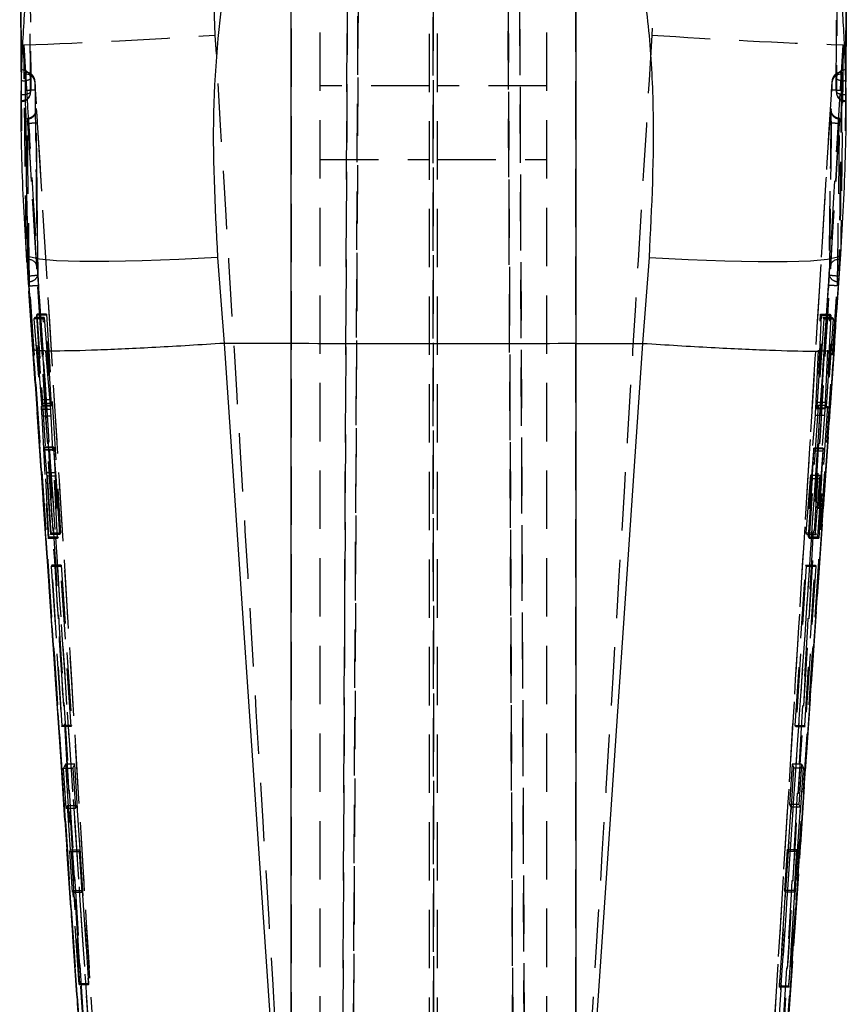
# Model space of a CAD drawing. Extents: x 56 to 745, y 110 to 575.
# Tile 10 of 13: x 414 to 450, y 404 to 447. Entities that reach past the tile are written whole.
import ezdxf

# ---------------------------------------------------------------- set-up
doc = ezdxf.new("R2010")
doc.units = 0
doc.header["$LTSCALE"] = 2
doc.linetypes.add('HIDDEN', pattern=[1.905, 1.27, -0.635])
doc.layers.get('0').update_dxf_attribs({"linetype": 'CONTINUOUS'})

msp = doc.modelspace()

# ---------------------------------------------------------------- linework, layer by layer
at = {"color": 7, "linetype": 'HIDDEN'}
for p, q in [((428.517862, 478.747915), (428.066342, 375.301908)), ((427.600956, 375.25494), (428.051366, 478.446733)), ((431.646355, 478.640314), (431.662114, 375.243481)), ((435.222811, 375.352878), (434.771987, 478.640314)), ((435.273365, 478.338476), (435.723152, 375.288616)), ((428.066352, 376.005019), (428.447686, 463.349949)), ((427.982078, 463.222321), (427.600962, 375.927295)), ((431.662113, 375.962477), (431.648861, 462.890308)), ((434.843758, 462.890308), (435.222799, 376.071471)), ((435.723145, 375.97635), (435.344246, 462.762441)), ((422.170678, 446.3084), (422.017117, 450.407039)), ((425.469728, 450.402941), (425.469728, 392.232295)), ((426.737386, 375.297535), (426.737386, 450.16193)), ((431.487386, 375.246319), (431.487386, 450.16193)), ((431.836902, 375.248853), (431.836902, 450.16193)), ((436.586902, 375.297535), (436.586902, 450.16193)), ((437.854559, 392.232295), (437.854559, 450.402941)), ((441.307171, 450.407039), (441.15361, 446.3084)), ((413.851557, 445.877786), (413.952715, 444.207426)), ((449.371572, 444.207426), (449.472731, 445.877786)), ((413.927903, 444.606702), (413.902053, 444.606702)), ((413.929913, 444.687854), (413.906283, 444.687854)), ((449.418004, 444.687854), (449.394393, 444.687854)), ((449.422234, 444.606702), (449.396392, 444.606702)), ((413.952715, 444.207426), (413.951326, 444.226931)), ((431.487386, 444.095741), (426.737386, 444.095741)), ((436.586902, 444.095741), (431.836902, 444.095741)), ((449.371572, 444.207426), (449.372962, 444.226931)), ((413.741048, 443.421091), (413.742425, 443.421091)), ((413.742425, 443.491365), (413.742425, 443.42197)), ((449.581863, 443.463932), (449.581863, 443.421091)), ((449.581863, 443.421091), (449.583243, 443.421091)), ((414.425224, 439.511176), (414.380885, 443.045686)), ((414.427733, 439.496379), (414.38424, 443.025689)), ((414.030851, 442.473169), (414.021911, 442.473169)), ((414.031159, 442.472334), (414.030851, 442.473169)), ((449.293436, 442.473169), (449.293129, 442.472334)), ((449.302377, 442.473169), (449.293436, 442.473169)), ((426.737386, 440.895732), (431.487386, 440.895732)), ((431.836902, 440.895732), (436.586902, 440.895732)), ((414.448097, 437.826733), (414.425224, 439.511176)), ((448.894227, 439.481656), (448.846152, 435.955505)), ((448.899064, 439.511176), (448.851067, 435.976546)), ((414.473213, 435.977052), (414.448097, 437.826733)), ((414.47452, 435.955893), (414.448494, 437.811594)), ((414.245817, 432.641472), (413.962073, 436.786334)), ((449.362214, 436.786334), (449.07847, 432.641472)), ((414.029358, 436.548303), (414.001306, 436.548303)), ((449.322981, 436.548303), (449.294934, 436.548303)), ((414.046615, 435.835864), (414.037631, 435.835864)), ((449.286656, 435.835864), (449.277671, 435.835864)), ((414.435604, 434.175144), (414.399108, 434.122677)), ((414.842592, 434.175144), (414.435604, 434.175144)), ((415.040992, 424.639519), (414.435604, 434.175144)), ((414.806274, 434.122677), (414.842592, 434.175144)), ((414.842592, 434.175144), (415.447613, 424.639519)), ((414.330883, 434.027206), (414.286593, 433.966975)), ((414.693554, 433.966975), (414.286593, 433.966975)), ((414.286593, 433.966975), (414.611831, 430.026646)), ((414.738066, 434.027206), (414.330883, 434.027206)), ((414.635177, 430.283602), (414.330883, 434.027206)), ((414.399108, 434.122677), (414.634959, 430.444445)), ((414.806274, 434.122677), (414.399108, 434.122677)), ((414.693554, 433.966975), (414.738066, 434.027206)), ((415.018884, 430.026646), (414.693554, 433.966975)), ((414.738066, 434.027206), (415.042208, 430.283602)), ((415.041972, 430.444445), (414.806274, 434.122677)), ((448.630305, 433.968212), (447.999954, 424.432691)), ((448.280716, 430.060382), (448.479933, 434.173744)), ((448.522139, 434.114273), (448.330991, 430.208708)), ((448.350243, 430.341806), (448.591187, 434.020008)), ((449.037846, 433.968212), (448.408518, 424.432691)), ((448.479933, 434.173744), (448.888657, 434.173744)), ((448.479933, 434.173744), (448.522139, 434.114273)), ((448.522139, 434.114273), (448.930673, 434.114273)), ((448.591187, 434.020008), (448.630305, 433.968212)), ((448.591187, 434.020008), (448.999172, 434.020008)), ((448.630305, 433.968212), (449.037846, 433.968212)), ((448.689779, 430.060382), (448.888657, 434.173744)), ((448.930673, 434.114273), (448.739636, 430.208708)), ((448.758753, 430.341806), (448.999172, 434.020008)), ((448.888657, 434.173744), (448.930673, 434.114273)), ((448.999172, 434.020008), (449.037846, 433.968212)), ((416.158869, 404.567081), (414.245817, 432.641472)), ((415.041972, 430.444445), (414.634959, 430.444445)), ((448.350243, 430.341806), (448.758753, 430.341806)), ((415.018884, 430.026646), (414.611831, 430.026646)), ((415.042208, 430.283602), (414.635177, 430.283602)), ((414.645895, 430.182378), (415.052889, 430.182378)), ((415.053946, 430.191498), (414.646934, 430.191498)), ((448.280716, 430.060382), (448.689779, 430.060382)), ((448.328523, 430.095042), (448.737127, 430.095042)), ((448.330005, 430.100556), (448.738597, 430.100556)), ((448.330991, 430.208708), (448.739636, 430.208708)), ((414.630575, 429.739814), (414.905216, 424.414511)), ((415.037617, 429.739814), (414.630575, 429.739814)), ((415.311811, 424.414511), (415.037617, 429.739814)), ((447.863066, 424.655053), (448.262266, 429.773222)), ((448.262266, 429.773222), (448.671368, 429.773222)), ((448.273429, 424.655053), (448.671368, 429.773222)), ((415.151754, 428.370069), (414.744783, 428.370069)), ((415.15284, 428.383599), (414.745697, 428.383599)), ((415.155768, 428.261931), (414.748797, 428.261931)), ((414.94397, 424.476805), (414.748797, 428.261931)), ((415.16317, 428.285624), (414.75621, 428.285624)), ((414.75621, 428.285624), (414.837703, 427.265774)), ((415.155768, 428.261931), (415.350744, 424.476805)), ((415.244579, 427.265774), (415.16317, 428.285624)), ((448.185172, 428.233098), (447.899719, 424.593459)), ((448.141293, 427.1661), (448.194252, 428.231608)), ((448.185173, 428.233098), (448.594246, 428.233098)), ((448.194252, 428.231608), (448.603222, 428.231608)), ((448.194693, 428.332906), (448.603723, 428.332906)), ((448.605647, 428.341951), (448.196634, 428.341951)), ((448.594246, 428.233098), (448.309714, 424.593459)), ((448.550177, 427.1661), (448.603222, 428.231608)), ((415.244579, 427.265774), (414.837703, 427.265774)), ((415.255028, 427.118282), (414.848161, 427.118282)), ((414.848161, 427.118282), (415.010357, 424.587082)), ((415.417116, 424.587082), (415.255028, 427.118282)), ((447.966903, 424.484509), (448.132507, 427.015688)), ((448.132507, 427.015688), (448.541391, 427.015688)), ((448.141293, 427.1661), (448.550177, 427.1661)), ((448.376011, 424.484509), (448.541391, 427.015688)), ((414.905216, 424.414511), (414.94397, 424.476805)), ((415.311811, 424.414511), (414.905216, 424.414511)), ((415.350744, 424.476805), (414.94397, 424.476805)), ((415.010357, 424.587082), (415.040992, 424.639519)), ((415.417116, 424.587082), (415.010357, 424.587082)), ((415.447613, 424.639519), (415.040992, 424.639519)), ((415.350744, 424.476805), (415.311811, 424.414511)), ((415.447613, 424.639519), (415.417116, 424.587082)), ((447.863066, 424.655053), (448.273429, 424.655053)), ((447.899719, 424.593459), (447.863066, 424.655053)), ((447.899719, 424.593459), (448.309714, 424.593459)), ((447.966903, 424.484509), (448.376011, 424.484509)), ((447.999954, 424.432691), (447.966903, 424.484509)), ((447.999954, 424.432691), (448.408518, 424.432691)), ((448.309714, 424.593459), (448.273429, 424.655053)), ((448.408518, 424.432691), (448.376011, 424.484509)), ((415.073564, 423.253264), (415.044019, 423.202928)), ((415.044019, 423.202928), (415.497697, 416.231889)), ((415.450768, 423.202928), (415.044019, 423.202928)), ((415.480312, 423.253264), (415.073564, 423.253264)), ((415.522916, 416.282202), (415.073564, 423.253264)), ((415.450768, 423.202928), (415.480312, 423.253264)), ((415.904138, 416.231889), (415.450768, 423.202928)), ((415.480312, 423.253264), (415.929345, 416.282202)), ((447.391031, 416.282426), (447.840642, 423.25339)), ((447.870653, 423.203688), (447.416741, 416.232701)), ((447.801092, 416.282426), (448.250444, 423.25339)), ((448.280025, 423.203688), (447.826344, 416.232701)), ((447.840642, 423.25339), (447.870653, 423.203688)), ((447.840642, 423.25339), (448.250444, 423.25339)), ((447.870653, 423.203688), (448.280025, 423.203688)), ((448.250444, 423.25339), (448.280025, 423.203688)), ((415.497697, 416.231889), (415.522916, 416.282202)), ((415.904138, 416.231889), (415.497697, 416.231889)), ((415.929345, 416.282202), (415.522916, 416.282202)), ((415.929345, 416.282202), (415.904138, 416.231889)), ((447.391031, 416.282426), (447.801092, 416.282426)), ((447.416741, 416.232701), (447.391031, 416.282426)), ((447.416741, 416.232701), (447.826344, 416.232701)), ((447.826344, 416.232701), (447.801092, 416.282426)), ((415.66303, 414.602059), (415.581245, 414.432685)), ((416.06932, 414.602059), (415.66303, 414.602059)), ((415.66303, 414.602059), (416.270085, 405.066486)), ((415.987566, 414.432685), (416.06932, 414.602059)), ((416.675984, 405.066486), (416.06932, 414.602059)), ((447.250111, 414.603333), (447.138534, 412.850383)), ((447.250111, 414.603333), (447.333414, 414.433959)), ((447.660662, 414.603333), (447.250111, 414.603333)), ((447.660662, 414.603333), (447.549039, 412.850383)), ((447.660662, 414.603333), (447.742408, 414.433959)), ((415.581245, 414.432685), (415.987566, 414.432685)), ((415.696639, 412.679735), (415.581245, 414.432685)), ((415.987566, 414.432685), (416.102891, 412.679735)), ((446.706472, 404.898393), (447.333414, 414.433959)), ((447.114942, 404.898393), (447.742408, 414.433959)), ((447.333414, 414.433959), (447.742408, 414.433959)), ((415.751513, 412.797663), (415.696639, 412.679735)), ((415.751513, 412.797663), (416.157774, 412.797663)), ((415.875537, 410.869333), (415.751513, 412.797663)), ((416.102891, 412.679735), (416.157774, 412.797663)), ((416.157774, 412.797663), (416.281708, 410.869333)), ((447.549039, 412.850383), (447.138534, 412.850383)), ((447.138534, 412.850383), (447.193339, 412.732463)), ((447.549039, 412.850383), (447.602804, 412.732463)), ((415.696639, 412.679735), (416.102891, 412.679735)), ((447.193339, 412.732463), (447.067809, 410.804133)), ((447.602804, 412.732463), (447.193339, 412.732463)), ((447.602804, 412.732463), (447.477188, 410.804133)), ((415.84675, 410.803336), (415.875537, 410.869333)), ((415.961867, 409.036252), (415.84675, 410.803336)), ((415.84675, 410.803336), (416.252939, 410.803336)), ((415.875537, 410.869333), (416.281708, 410.869333)), ((416.281708, 410.869333), (416.252939, 410.803336)), ((416.252939, 410.803336), (416.367972, 409.036252)), ((447.038441, 410.87013), (446.924951, 409.103039)), ((447.067809, 410.804133), (447.038441, 410.87013)), ((447.44841, 410.87013), (447.038441, 410.87013)), ((447.477188, 410.804133), (447.067809, 410.804133)), ((447.44841, 410.87013), (447.334796, 409.103039)), ((447.477188, 410.804133), (447.44841, 410.87013)), ((415.989169, 409.102249), (415.961867, 409.036252)), ((415.961867, 409.036252), (416.367972, 409.036252)), ((415.989169, 409.102249), (416.395258, 409.102249)), ((416.251919, 405.01504), (415.989169, 409.102249)), ((416.367972, 409.036252), (416.395258, 409.102249)), ((416.395258, 409.102249), (416.657814, 405.01504)), ((446.952824, 409.037042), (446.687043, 404.94984)), ((447.334796, 409.103039), (446.924951, 409.103039)), ((446.924951, 409.103039), (446.952824, 409.037042)), ((447.362089, 409.037042), (446.952824, 409.037042)), ((447.362089, 409.037042), (447.095923, 404.94984)), ((447.334796, 409.103039), (447.362089, 409.037042)), ((416.270085, 405.066486), (416.251919, 405.01504)), ((416.270085, 405.066486), (416.675984, 405.066486)), ((416.657814, 405.01504), (416.675984, 405.066486)), ((416.251919, 405.01504), (416.657814, 405.01504)), ((447.095923, 404.94984), (446.687043, 404.94984)), ((446.687043, 404.94984), (446.706472, 404.898393)), ((447.114942, 404.898393), (446.706472, 404.898393)), ((447.095923, 404.94984), (447.114942, 404.898393)), ((416.682245, 396.881151), (416.158869, 404.567081)), ((447.165419, 404.567081), (446.641114, 396.867517))]:
    msp.add_line(p, q, dxfattribs=at)
at = {"color": 7, "linetype": 'CONTINUOUS'}
for p, q in [((413.673166, 451.041888), (413.751373, 442.145045)), ((425.469728, 432.888638), (425.469728, 449.671264)), ((437.854559, 449.671264), (437.854559, 432.888638)), ((413.744682, 443.733181), (413.751792, 444.330807)), ((449.572496, 444.330807), (449.579605, 443.733181)), ((413.740204, 443.463932), (413.740789, 443.42431)), ((449.198117, 434.362333), (449.364118, 436.765026)), ((449.364053, 436.765041), (449.362214, 436.786334)), ((422.277043, 436.638008), (422.566671, 432.898487)), ((440.757616, 432.898487), (441.047244, 436.638008)), ((422.566671, 432.898487), (422.555958, 432.898159)), ((425.469728, 432.888638), (422.566671, 432.898487)), ((437.854559, 432.888638), (440.757616, 432.898487)), ((440.768329, 432.898159), (440.757616, 432.898487)), ((425.469728, 390.164289), (425.469728, 432.888638)), ((437.854559, 432.888638), (437.854559, 390.164289)), ((446.642221, 396.867226), (449.081754, 432.63353))]:
    msp.add_line(p, q, dxfattribs=at)
at = {"color": 7, "linetype": 'CONTINUOUS', "flags": 128}
for points in [[(422.277043, 436.638008), (420.593246, 436.546068), (418.996962, 436.484198), (417.544518, 436.454605), (416.287168, 436.458315), (415.269281, 436.495195), (414.526777, 436.563949), (414.085853, 436.662148), (413.962073, 436.786334)], [(422.555958, 432.898159), (424.433359, 405.377182), (425.469728, 390.164289)], [(437.854559, 390.164289), (438.890929, 405.377182), (440.768329, 432.898159)], [(414.243266, 432.633574), (414.726998, 425.549019), (416.680241, 396.880801)]]:
    msp.add_lwpolyline(points, dxfattribs=at)
at = {"color": 8, "linetype": 'CONTINUOUS', "flags": 128}
msp.add_lwpolyline([(441.047244, 436.638008), (442.731041, 436.546068), (444.327325, 436.484198), (445.779769, 436.454605), (447.037119, 436.458315), (448.055006, 436.495195), (448.797511, 436.563949), (449.238434, 436.662148), (449.364053, 436.765041)], dxfattribs=at)
at = {"color": 7, "linetype": 'HIDDEN', "flags": 128}
for points in [[(414.037631, 435.835864), (415.736124, 410.791274), (416.158869, 404.567081)], [(417.132059, 390.275504), (415.105847, 420.174498), (414.046617, 435.835864)], [(449.286656, 435.835864), (447.588164, 410.791274), (447.165419, 404.567081)], [(449.07847, 432.641472), (447.837017, 414.426755), (447.165419, 404.567081)]]:
    msp.add_lwpolyline(points, dxfattribs=at)
at = {"color": 7, "linetype": 'HIDDEN'}
for centre, radius, start, end in [((404.641626, 704.3812), 258.667427, 272.04046455, 273.88572688), ((458.682661, 704.3812), 258.667427, 266.11427312, 267.95953545), ((413.771175, 444.404148), 0.383985, 2.3357271, 92.2332183), ((413.947438, 444.218401), 0.388793, 7.3734495, 92.8800227), ((449.377196, 444.21808), 0.389096, 87.1721132, 172.6864464), ((449.553113, 444.404148), 0.383985, 87.7667817, 177.6642729), ((413.854496, 444.822872), 0.502669, 258.2104006, 306.6909499), ((449.469791, 444.822872), 0.502669, 233.3090501, 281.7895994), ((413.76177, 443.850968), 0.387519, 267.1385954, 356.1381418), ((413.742425, 443.827091), 0.406, 270, 359.5927231), ((413.843902, 444.230994), 0.507605, 258.7279483, 306.8619141), ((449.581862, 443.827091), 0.406, 180.4072769, 270), ((449.480385, 444.230994), 0.507605, 233.1380859, 281.2720517), ((449.562518, 443.850968), 0.387519, 183.8618582, 272.8614046), ((414.04903, 436.159976), 0.388826, 7.7443961, 92.9001651), ((449.275341, 436.159901), 0.388896, 87.1121573, 172.2724712), ((414.092923, 435.968396), 0.380388, 270.7742549, 1.3039216), ((449.231111, 435.968148), 0.380137, 178.734174, 269.2634089), ((413.865885, 439.961267), 4.12936, 272.5084698, 278.1540157), ((449.457426, 439.947552), 4.115616, 261.8323273, 267.4967293)]:
    msp.add_arc(centre, radius, start, end, dxfattribs=at)
at = {"color": 7, "linetype": 'CONTINUOUS'}
for points, knots in [([(413.756212, 444.787841), (413.755308, 444.908202), (413.750767, 445.512617), (413.73215, 448.053216), (413.713167, 450.868029), (413.698742, 453.198772), (413.6963, 453.593324)], [0, 0, 0, 0, 0.041006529, 0.205920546, 0.865576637, 1, 1, 1, 1]), ([(449.627988, 453.593324), (449.627252, 453.473738), (449.623537, 452.870111), (449.607549, 450.330254), (449.588428, 447.514703), (449.571026, 445.183169), (449.568076, 444.787841)], [0, 0, 0, 0, 0.040743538, 0.205657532, 0.865313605, 1, 1, 1, 1]), ([(413.672387, 452.2628), (413.682834, 450.796306), (413.703727, 447.863319), (413.728045, 444.930395), (413.740204, 443.463932)], [0, 0, 0, 0, 0.49999979, 1, 1, 1, 1]), ([(413.676846, 452.2628), (413.687569, 450.711857), (413.69966, 448.962971), (413.721753, 446.029995), (413.732886, 444.647995), (413.742425, 443.463932)], [0, 0, 0, 0, 0.528794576, 0.596283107, 1, 1, 1, 1]), ([(449.581863, 443.463932), (449.594275, 445.014836), (449.608338, 446.77216), (449.629864, 449.705153), (449.639362, 451.087189), (449.647441, 452.2628)], [0, 0, 0, 0, 0.528794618, 0.599175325, 1, 1, 1, 1]), ([(449.584083, 443.463932), (449.596242, 444.930388), (449.620561, 447.863301), (449.641454, 450.7963), (449.6519, 452.2628)], [0, 0, 0, 0, 0.499999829, 1, 1, 1, 1]), ([(449.573738, 442.141365), (449.594015, 444.194987), (449.623177, 447.148418), (449.644276, 450.135049), (449.650704, 451.044972)], [0, 0, 0, 0, 0.695334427, 1, 1, 1, 1]), ([(422.684967, 449.737276), (422.432713, 447.617324), (421.922113, 443.326214), (422.157795, 438.885076), (422.277043, 436.638008)], [0, 0, 0, 0, 0.494033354, 1, 1, 1, 1]), ([(441.047244, 436.638008), (441.156011, 438.828243), (441.320482, 442.140195), (441.066177, 446.503444), (440.781605, 448.659339), (440.63932, 449.737276)], [0, 0, 0, 0, 0.494002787, 0.747003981, 1, 1, 1, 1]), ([(413.962073, 436.786334), (413.884909, 438.167796), (413.730583, 440.930676), (413.720304, 444.566453), (413.855449, 446.79287), (413.908457, 447.666134)], [0, 0, 0, 0, 0.378028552, 0.756044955, 1, 1, 1, 1]), ([(449.417417, 447.6418), (449.467641, 446.827972), (449.602921, 444.635862), (449.596739, 441.008776), (449.44039, 438.193828), (449.362214, 436.786334)], [0, 0, 0, 0, 0.227935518, 0.613962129, 1, 1, 1, 1]), ([(413.751792, 444.330807), (413.752204, 444.357829), (413.753302, 444.429738), (413.754882, 444.549733), (413.756098, 444.672704), (413.756417, 444.749541), (413.756256, 444.77963), (413.756212, 444.787841)], [0, 0, 0, 0, 0.151361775, 0.402785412, 0.654194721, 0.90563559, 1, 1, 1, 1]), ([(449.568076, 444.787841), (449.568013, 444.764673), (449.567886, 444.717266), (449.568816, 444.60323), (449.570413, 444.470442), (449.571766, 444.376657), (449.572483, 444.331626), (449.572496, 444.330807)], [0, 0, 0, 0, 0.240513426, 0.492135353, 0.743732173, 0.99533734, 1, 1, 1, 1]), ([(413.742425, 443.491365), (413.742739, 443.520713), (413.743369, 443.579407), (413.744183, 443.672119), (413.744612, 443.724615), (413.744682, 443.733181)], [0, 0, 0, 0, 0.455588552, 0.911163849, 1, 1, 1, 1]), ([(449.579605, 443.733181), (449.579956, 443.691557), (449.580671, 443.606597), (449.581416, 443.530302), (449.581791, 443.49759), (449.581863, 443.491365)], [0, 0, 0, 0, 0.437490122, 0.892960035, 1, 1, 1, 1]), ([(413.741048, 443.426485), (413.741189, 443.426093), (413.741553, 443.425073), (413.742042, 443.459286), (413.742382, 443.487765), (413.742425, 443.491365)], [0, 0, 0, 0, 0.353789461, 0.918306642, 1, 1, 1, 1]), ([(449.581863, 443.491365), (449.582152, 443.468315), (449.582664, 443.427492), (449.583067, 443.425867), (449.583243, 443.425159)], [0, 0, 0, 0, 0.564650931, 1, 1, 1, 1]), ([(449.583405, 443.422313), (449.583617, 443.429784), (449.583858, 443.438336), (449.584058, 443.46106), (449.584083, 443.463932)], [0, 0, 0, 0, 0.873618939, 1, 1, 1, 1]), ([(413.960572, 436.766337), (414.053019, 435.43209), (414.148656, 434.051817), (414.241631, 432.668266), (414.244731, 432.62213)], [0, 0, 0, 0, 0.966654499, 1, 1, 1, 1]), ([(449.08086, 432.632665), (449.115667, 433.152148), (449.154351, 433.72949), (449.19413, 434.304687), (449.198117, 434.362333)], [0, 0, 0, 0, 0.899781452, 1, 1, 1, 1]), ([(422.555958, 432.898159), (421.544159, 432.835649), (419.52056, 432.710627), (416.9386, 432.594629), (415.08711, 432.5511), (414.31632, 432.577876), (414.263478, 432.621673), (414.24865, 432.633962)], [0, 0, 0, 0, 0.227783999, 0.455567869, 0.683356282, 0.911152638, 1, 1, 1, 1]), ([(440.768329, 432.898159), (441.780328, 432.835635), (443.804325, 432.710585), (446.383299, 432.594794), (448.246137, 432.55048), (448.991205, 432.579911), (449.087779, 432.623278), (449.079362, 432.639729), (449.07847, 432.641472)], [0, 0, 0, 0, 0.223933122, 0.447866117, 0.671803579, 0.895748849, 0.988950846, 1, 1, 1, 1]), ([(437.854559, 432.888638), (435.798313, 432.883406), (431.670081, 432.872902), (427.541759, 432.883379), (425.469728, 432.888638)], [0, 0, 0, 0, 0.4980935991, 1, 1, 1, 1])]:
    msp.add_open_spline(points, degree=3, knots=knots, dxfattribs=at)
at = {"color": 7, "linetype": 'HIDDEN'}
for points, knots in [([(414.092587, 453.223194), (414.093361, 453.102207), (414.097233, 452.497269), (414.113866, 449.956528), (414.133728, 447.143055), (414.151787, 444.813565), (414.15484, 444.419797)], [0, 0, 0, 0, 0.041229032, 0.206145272, 0.865809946, 1, 1, 1, 1]), ([(449.169447, 444.419797), (449.180718, 445.901213), (449.203044, 448.835632), (449.22221, 451.770145), (449.231701, 453.223194)], [0, 0, 0, 0, 0.504841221, 1, 1, 1, 1]), ([(414.148409, 443.824868), (414.147414, 443.945845), (414.142443, 444.550733), (414.12204, 447.091399), (414.101268, 449.902642), (414.085467, 452.230031), (414.082808, 452.621605)], [0, 0, 0, 0, 0.041260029, 0.206300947, 0.866463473, 1, 1, 1, 1]), ([(449.241479, 452.621605), (449.240663, 452.500617), (449.236581, 451.895679), (449.219025, 449.3549), (449.198098, 446.543646), (449.179079, 444.216415), (449.175879, 443.824868)], [0, 0, 0, 0, 0.041260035, 0.206300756, 0.866463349, 1, 1, 1, 1]), ([(425.469728, 392.232295), (425.005505, 399.802061), (423.900102, 417.827084), (422.805558, 435.852763), (422.170678, 446.3084)], [0, 0, 0, 0, 0.419958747, 1, 1, 1, 1]), ([(441.15361, 446.3084), (440.518729, 435.852763), (439.424186, 417.827084), (438.318783, 399.802061), (437.854559, 392.232295)], [0, 0, 0, 0, 0.580041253, 1, 1, 1, 1]), ([(413.962073, 436.786334), (413.956556, 437.198985), (413.932798, 438.976058), (413.894935, 442.006855), (413.865611, 444.62361), (413.851557, 445.877786)], [0, 0, 0, 0, 0.136056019, 0.585922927, 1, 1, 1, 1]), ([(449.472731, 445.877786), (449.458305, 444.591096), (449.428967, 441.974349), (449.391054, 438.943498), (449.367731, 437.19899), (449.362214, 436.786334)], [0, 0, 0, 0, 0.424811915, 0.863941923, 1, 1, 1, 1]), ([(413.906283, 444.678109), (413.905394, 444.680922), (413.901724, 444.692526), (413.901911, 444.643695), (413.902053, 444.606702)], [0, 0, 0, 0, 0.24241643, 1, 1, 1, 1]), ([(413.902053, 444.606702), (413.917476, 443.263599), (413.948321, 440.577393), (413.983645, 437.891333), (414.001306, 436.548303)], [0, 0, 0, 0, 0.500000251, 1, 1, 1, 1]), ([(413.951326, 444.226931), (413.947067, 444.28441), (413.93713, 444.418517), (413.922499, 444.584348), (413.914972, 444.640294), (413.91121, 444.668259)], [0, 0, 0, 0, 0.272811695, 0.636511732, 1, 1, 1, 1]), ([(414.029358, 436.548303), (414.011304, 437.891333), (413.975196, 440.577394), (413.943662, 443.263599), (413.927896, 444.606702)], [0, 0, 0, 0, 0.49999964, 1, 1, 1, 1]), ([(413.927903, 444.606702), (413.927963, 444.637839), (413.928083, 444.700319), (413.931729, 444.683835), (413.937485, 444.585086), (413.944373, 444.423843), (413.949205, 444.287005), (413.951326, 444.226931)], [0, 0, 0, 0, 0.208830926, 0.419038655, 0.627740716, 0.836571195, 1, 1, 1, 1]), ([(414.365824, 443.944703), (414.363996, 443.975024), (414.359132, 444.055711), (414.350145, 444.176132), (414.342043, 444.267691), (414.336316, 444.316778), (414.330392, 444.355424), (414.316244, 444.412384), (414.278625, 444.501601), (414.194826, 444.600484), (414.067467, 444.674812), (413.97556, 444.682087), (413.931137, 444.685604)], [0, 0, 0, 0, 0.081581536, 0.217091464, 0.354854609, 0.43638977, 0.491312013, 0.534829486, 0.612207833, 0.752387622, 0.880316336, 1, 1, 1, 1]), ([(449.393011, 444.686438), (449.346244, 444.682176), (449.260385, 444.674352), (449.155277, 444.615235), (449.082757, 444.547169), (449.036509, 444.478258), (449.010274, 444.417635), (448.997694, 444.372007), (448.991832, 444.341813), (448.987103, 444.310227), (448.981564, 444.260677), (448.973148, 444.164176), (448.963008, 444.023308), (448.954529, 443.883551), (448.949033, 443.793213), (448.946533, 443.752121)], [0, 0, 0, 0, 0.107179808, 0.19676609, 0.271930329, 0.335426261, 0.387349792, 0.425223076, 0.451818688, 0.484406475, 0.559133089, 0.681075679, 0.790716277, 0.90480304, 1, 1, 1, 1]), ([(449.396392, 444.606702), (449.380625, 443.263599), (449.349092, 440.577393), (449.312984, 437.891333), (449.29493, 436.548303)], [0, 0, 0, 0, 0.500000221, 1, 1, 1, 1]), ([(449.422234, 444.606702), (449.406812, 443.263599), (449.375966, 440.577393), (449.340643, 437.891333), (449.322981, 436.548303)], [0, 0, 0, 0, 0.500000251, 1, 1, 1, 1]), ([(449.372962, 444.226931), (449.374995, 444.284608), (449.379738, 444.419158), (449.38659, 444.580623), (449.392392, 444.681725), (449.396171, 444.701647), (449.396312, 444.638757), (449.396384, 444.606702)], [0, 0, 0, 0, 0.1567375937, 0.3656461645, 0.5744350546, 0.7830959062, 1, 1, 1, 1]), ([(449.372962, 444.226931), (449.377221, 444.28441), (449.387157, 444.418517), (449.401789, 444.584348), (449.409315, 444.640294), (449.413077, 444.668259)], [0, 0, 0, 0, 0.272811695, 0.636511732, 1, 1, 1, 1]), ([(449.418004, 444.678109), (449.418894, 444.680922), (449.422563, 444.692526), (449.422376, 444.643695), (449.422234, 444.606702)], [0, 0, 0, 0, 0.24241643, 1, 1, 1, 1]), ([(413.952715, 444.207426), (413.95413, 444.187424), (413.960856, 444.092372), (413.967358, 443.989888), (413.972493, 443.90897)], [0, 0, 0, 0, 0.210431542, 1, 1, 1, 1]), ([(414.15484, 444.419797), (414.15313, 444.291311), (414.150489, 444.093006), (414.14895, 443.89469), (414.148409, 443.824868)], [0, 0, 0, 0, 0.647922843, 1, 1, 1, 1]), ([(414.36644, 443.936165), (414.363731, 443.978963), (414.358393, 444.063257), (414.350025, 444.174339), (414.342606, 444.257803), (414.336852, 444.304631), (414.333211, 444.312533), (414.33308, 444.282977), (414.333015, 444.268297)], [0, 0, 0, 0, 0.170980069, 0.336755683, 0.502505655, 0.668228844, 0.83520681, 1, 1, 1, 1]), ([(414.333015, 444.268297), (414.348758, 442.925554), (414.380241, 440.240135), (414.416287, 437.554938), (414.43431, 436.212371)], [0, 0, 0, 0, 0.50001209, 1, 1, 1, 1]), ([(448.889976, 436.212193), (448.907999, 437.554818), (448.944042, 440.239838), (448.975525, 442.925087), (448.991265, 444.267596)], [0, 0, 0, 0, 0.500042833, 1, 1, 1, 1]), ([(448.991265, 444.267611), (448.991194, 444.283033), (448.991056, 444.313208), (448.987271, 444.303619), (448.981464, 444.255671), (448.974008, 444.171161), (448.96571, 444.060541), (448.960466, 443.977574), (448.957843, 443.93609)], [0, 0, 0, 0, 0.172886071, 0.338270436, 0.503695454, 0.669144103, 0.834571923, 1, 1, 1, 1]), ([(449.175879, 443.824868), (449.175337, 443.89469), (449.173798, 444.093006), (449.171158, 444.291311), (449.169447, 444.419797)], [0, 0, 0, 0, 0.352077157, 1, 1, 1, 1]), ([(449.351793, 443.90894), (449.358253, 444.009744), (449.364814, 444.112123), (449.37147, 444.205981), (449.371572, 444.207426)], [0, 0, 0, 0, 0.984607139, 1, 1, 1, 1]), ([(413.972493, 443.90897), (414.022539, 443.912105), (414.12629, 443.918604), (414.258443, 443.927384), (414.351617, 443.934069), (414.361499, 443.935466), (414.36644, 443.936165)], [0, 0, 0, 0, 0.237009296, 0.491339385, 0.745669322, 1, 1, 1, 1]), ([(413.972493, 443.90897), (413.987821, 443.656296), (414.068707, 442.322978), (414.411982, 436.667083), (415.260891, 422.705605), (416.240177, 406.667252), (416.959264, 394.951617), (417.153076, 391.793962)], [0, 0, 0, 0, 0.01454484, 0.076750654, 0.325574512, 0.818225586, 1, 1, 1, 1]), ([(417.892952, 386.272672), (417.254368, 396.664961), (416.07329, 415.885766), (414.903671, 435.107309), (414.36644, 443.936165)], [0, 0, 0, 0, 0.5406791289, 1, 1, 1, 1]), ([(448.957843, 443.93609), (448.325308, 433.543432), (447.155419, 414.321971), (445.973995, 395.101252), (445.431343, 386.272791)], [0, 0, 0, 0, 0.5406799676, 1, 1, 1, 1]), ([(446.171212, 391.793962), (446.185671, 392.029378), (446.266502, 393.345389), (446.569795, 398.286105), (447.620029, 415.422059), (448.596091, 431.47792), (449.351793, 443.90894)], [0, 0, 0, 0, 0.013552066, 0.075758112, 0.284418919, 1, 1, 1, 1]), ([(448.957843, 443.93609), (448.962784, 443.935404), (448.972667, 443.934033), (449.065842, 443.927334), (449.197997, 443.918571), (449.301748, 443.912094), (449.351795, 443.90897)], [0, 0, 0, 0, 0.254330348, 0.50866202, 0.762993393, 1, 1, 1, 1]), ([(414.0034, 442.657407), (414.039551, 442.662295), (414.120912, 442.673298), (414.234225, 442.731956), (414.326707, 442.824689), (414.371445, 442.923338), (414.382758, 442.998756), (414.381368, 443.033588), (414.380885, 443.045686)], [0, 0, 0, 0, 0.171797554, 0.386646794, 0.601504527, 0.816361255, 0.936219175, 1, 1, 1, 1]), ([(414.382165, 442.994799), (414.381916, 443.013909), (414.38153, 443.04353), (414.38184, 443.051855), (414.381693, 443.04503), (414.379576, 443.023332), (414.372367, 442.980577), (414.348777, 442.907571), (414.290493, 442.812842), (414.189659, 442.728442), (414.084676, 442.680388), (414.020461, 442.682844), (414.004499, 442.683454)], [0, 0, 0, 0, 0.138953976, 0.215378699, 0.27675206, 0.31414935, 0.360759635, 0.462735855, 0.595847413, 0.765311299, 0.941659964, 1, 1, 1, 1]), ([(414.380885, 443.045686), (414.380855, 443.048905), (414.380553, 443.081395), (414.381889, 443.117274), (414.388144, 443.098908), (414.398095, 443.012855), (414.410555, 442.869298), (414.423922, 442.689207), (414.432247, 442.557701), (414.436224, 442.49488)], [0, 0, 0, 0, 0.01827165, 0.184451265, 0.350723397, 0.516998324, 0.681390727, 0.847797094, 1, 1, 1, 1]), ([(448.888063, 442.49488), (448.892041, 442.557706), (448.900367, 442.68922), (448.913728, 442.869239), (448.926209, 443.013074), (448.936082, 443.098078), (448.942865, 443.121174), (448.943217, 443.071691), (448.943402, 443.045686)], [0, 0, 0, 0, 0.152246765, 0.318701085, 0.48314086, 0.649463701, 0.815783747, 1, 1, 1, 1]), ([(448.943402, 443.045686), (448.941941, 442.924699), (448.927707, 441.746494), (448.91261, 440.568344), (448.899064, 439.511176)], [0, 0, 0, 0, 0.102688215, 1, 1, 1, 1]), ([(448.943402, 443.045686), (448.942919, 443.033588), (448.941529, 442.998756), (448.952843, 442.923338), (448.997581, 442.824689), (449.090062, 442.731956), (449.203375, 442.673298), (449.284737, 442.662295), (449.320888, 442.657407)], [0, 0, 0, 0, 0.063780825, 0.183638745, 0.398495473, 0.613353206, 0.828202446, 1, 1, 1, 1]), ([(449.320921, 442.679565), (449.272939, 442.686642), (449.184667, 442.699661), (449.081017, 442.768883), (449.012528, 442.844865), (448.972086, 442.918774), (448.952592, 442.978998), (448.94534, 443.018729), (448.9432, 443.038218), (448.942536, 443.048077), (448.942477, 443.050768), (448.942682, 443.0448), (448.942556, 443.0294), (448.942495, 443.022038)], [0, 0, 0, 0, 0.1882523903, 0.3463195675, 0.477575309, 0.5881338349, 0.6767403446, 0.7299839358, 0.7673625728, 0.8032446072, 0.8514593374, 0.9289961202, 1, 1, 1, 1]), ([(414.0034, 442.657407), (414.003431, 442.664745), (414.003497, 442.680531), (414.005415, 442.677146), (414.008627, 442.651081), (414.012775, 442.605216), (414.015855, 442.563033), (414.017407, 442.541789)], [0, 0, 0, 0, 0.1822396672, 0.3920707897, 0.5935210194, 0.7952911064, 1, 1, 1, 1]), ([(414.098063, 435.588043), (414.096315, 435.709044), (414.087573, 436.314058), (414.054212, 438.670519), (414.025721, 440.905986), (414.0034, 442.657407)], [0, 0, 0, 0, 0.05135223, 0.256762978, 1, 1, 1, 1]), ([(414.030851, 442.473169), (414.026961, 442.493762), (414.022538, 442.517175), (414.017958, 442.539143), (414.017407, 442.541789)], [0, 0, 0, 0, 0.879577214, 1, 1, 1, 1]), ([(414.017407, 442.541789), (414.017485, 442.540672), (414.019021, 442.518765), (414.020504, 442.495371), (414.021911, 442.473169)], [0, 0, 0, 0, 0.050956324, 1, 1, 1, 1]), ([(414.021911, 442.473169), (414.586077, 433.259935), (415.714409, 414.833463), (416.854223, 396.407734), (417.424131, 387.194868)], [0, 0, 0, 0, 0.499999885, 1, 1, 1, 1]), ([(414.031159, 442.472334), (414.08342, 442.47556), (414.187942, 442.482012), (414.320524, 442.489591), (414.414676, 442.49457), (414.429042, 442.494777), (414.436224, 442.49488)], [0, 0, 0, 0, 0.250001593, 0.500000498, 0.750001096, 1, 1, 1, 1]), ([(417.425717, 387.194868), (416.857667, 396.399553), (415.720574, 414.825015), (414.594625, 433.251197), (414.031159, 442.472334)], [0, 0, 0, 0, 0.499563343, 1, 1, 1, 1]), ([(414.436224, 442.49488), (414.999733, 433.273453), (416.125764, 414.846758), (417.262908, 396.42078), (417.830982, 387.215871)], [0, 0, 0, 0, 0.500438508, 1, 1, 1, 1]), ([(445.493306, 387.215871), (446.061379, 396.42078), (447.198524, 414.846758), (448.324554, 433.273453), (448.888063, 442.49488)], [0, 0, 0, 0, 0.499561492, 1, 1, 1, 1]), ([(449.293129, 442.472334), (448.729663, 433.251197), (447.603714, 414.825015), (446.466621, 396.399553), (445.898571, 387.194868)], [0, 0, 0, 0, 0.500436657, 1, 1, 1, 1]), ([(449.302377, 442.473169), (448.738211, 433.259935), (447.609879, 414.833463), (446.470064, 396.407734), (445.900157, 387.194868)], [0, 0, 0, 0, 0.499999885, 1, 1, 1, 1]), ([(448.888063, 442.49488), (448.895246, 442.494777), (448.909611, 442.49457), (449.003764, 442.489591), (449.136346, 442.482012), (449.240868, 442.47556), (449.293129, 442.472334)], [0, 0, 0, 0, 0.249998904, 0.499999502, 0.749998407, 1, 1, 1, 1]), ([(449.226224, 435.588043), (449.227767, 435.694735), (449.236305, 436.285443), (449.269701, 438.641861), (449.29838, 440.891658), (449.320888, 442.657407)], [0, 0, 0, 0, 0.04527876, 0.25068917, 1, 1, 1, 1]), ([(449.306881, 442.541789), (449.306329, 442.539143), (449.30175, 442.517176), (449.297327, 442.493763), (449.293436, 442.473169)], [0, 0, 0, 0, 0.120424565, 1, 1, 1, 1]), ([(449.306881, 442.541789), (449.306802, 442.540672), (449.305266, 442.518765), (449.303784, 442.495371), (449.302377, 442.473169)], [0, 0, 0, 0, 0.050956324, 1, 1, 1, 1]), ([(449.31863, 442.673157), (449.317658, 442.666126), (449.315713, 442.652051), (449.311499, 442.60497), (449.308428, 442.56295), (449.306881, 442.541789)], [0, 0, 0, 0, 0.331371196, 0.663268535, 1, 1, 1, 1]), ([(449.320888, 442.657407), (449.32092, 442.665763), (449.320967, 442.677888), (449.320068, 442.675382), (449.319789, 442.674603)], [0, 0, 0, 0, 0.689209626, 1, 1, 1, 1]), ([(414.001306, 436.548303), (414.002448, 436.50169), (414.004731, 436.408467), (414.015726, 436.18593), (414.027651, 435.985407), (414.03553, 435.867355), (414.037631, 435.835864)], [0, 0, 0, 0, 0.297202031, 0.594376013, 0.891795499, 1, 1, 1, 1]), ([(414.046615, 435.835879), (414.043927, 435.923171), (414.038551, 436.097709), (414.032623, 436.331994), (414.030163, 436.476669), (414.029354, 436.533223), (414.029354, 436.548293), (414.029354, 436.548303)], [0, 0, 0, 0, 0.297777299, 0.595397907, 0.892831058, 0.999929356, 1, 1, 1, 1]), ([(449.294934, 436.548303), (449.294934, 436.548293), (449.294934, 436.506481), (449.293029, 436.406263), (449.288127, 436.186462), (449.282391, 435.985193), (449.278662, 435.867197), (449.277673, 435.835879)], [0, 0, 0, 0, 0.000070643, 0.297341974, 0.594802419, 0.89245502, 1, 1, 1, 1]), ([(449.322981, 436.548303), (449.32184, 436.50169), (449.319556, 436.408467), (449.308561, 436.18593), (449.296636, 435.985407), (449.288758, 435.867355), (449.286656, 435.835864)], [0, 0, 0, 0, 0.297202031, 0.594376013, 0.891795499, 1, 1, 1, 1]), ([(414.43431, 436.212371), (414.434441, 436.205228), (414.434938, 436.17826), (414.437641, 436.10944), (414.443487, 435.998019), (414.448876, 435.915111), (414.451571, 435.873653)], [0, 0, 0, 0, 0.1072205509, 0.4047609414, 0.7023484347, 1, 1, 1, 1]), ([(414.5017, 435.417007), (414.500105, 435.441052), (414.493989, 435.533269), (414.484667, 435.690577), (414.475978, 435.866425), (414.474136, 435.940108), (414.473213, 435.977052)], [0, 0, 0, 0, 0.105062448, 0.402922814, 0.700632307, 1, 1, 1, 1]), ([(448.851067, 435.976546), (448.850143, 435.939728), (448.848293, 435.866095), (448.83962, 435.69058), (448.830298, 435.533268), (448.824182, 435.441052), (448.822587, 435.417007)], [0, 0, 0, 0, 0.298224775, 0.596419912, 0.894766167, 1, 1, 1, 1]), ([(448.872719, 435.873683), (448.873709, 435.88856), (448.877442, 435.944609), (448.883105, 436.039934), (448.888326, 436.145725), (448.889427, 436.190061), (448.889976, 436.212193)], [0, 0, 0, 0, 0.1076070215, 0.405403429, 0.7031893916, 1, 1, 1, 1]), ([(414.107576, 435.401108), (414.106146, 435.423222), (414.103184, 435.469035), (414.099935, 435.530937), (414.09842, 435.569335), (414.098137, 435.584193), (414.098063, 435.588043)], [0, 0, 0, 0, 0.288086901, 0.596791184, 0.89554174, 1, 1, 1, 1]), ([(414.451571, 435.873653), (415.024136, 427.407818), (416.079565, 411.802475), (417.211668, 395.106744), (417.770401, 386.876819), (417.844435, 385.786328)], [0, 0, 0, 0, 0.507062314, 0.934684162, 1, 1, 1, 1]), ([(445.479853, 385.786328), (446.038257, 394.016272), (446.816861, 405.491578), (447.947267, 422.187388), (448.519718, 430.653231), (448.872719, 435.873683)], [0, 0, 0, 0, 0.492937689, 0.687320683, 1, 1, 1, 1]), ([(449.277671, 435.835864), (448.924715, 430.615404), (447.89793, 415.428553), (446.868074, 400.241818), (446.192229, 390.275504)], [0, 0, 0, 0, 0.3437486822, 1, 1, 1, 1]), ([(449.216712, 435.401108), (449.218128, 435.422994), (449.221062, 435.468346), (449.224305, 435.529961), (449.225851, 435.568832), (449.226145, 435.583959), (449.226224, 435.588043)], [0, 0, 0, 0, 0.285102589, 0.590793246, 0.889529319, 1, 1, 1, 1]), ([(414.107576, 435.401108), (414.157692, 435.404329), (414.261475, 435.411), (414.39363, 435.41748), (414.486785, 435.420197), (414.496729, 435.41807), (414.5017, 435.417007)], [0, 0, 0, 0, 0.237383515, 0.491589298, 0.745795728, 1, 1, 1, 1]), ([(417.378407, 386.773262), (417.366782, 386.945787), (417.282394, 388.198167), (416.907018, 393.769961), (415.827215, 409.806685), (414.822288, 424.763615), (414.107576, 435.401108)], [0, 0, 0, 0, 0.010643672, 0.077263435, 0.3437421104, 1, 1, 1, 1]), ([(417.780841, 386.789377), (417.233565, 394.893956), (416.139013, 411.103113), (415.047471, 427.312376), (414.5017, 435.417007)], [0, 0, 0, 0, 0.500000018, 1, 1, 1, 1]), ([(448.822587, 435.417007), (448.276885, 427.312375), (447.730554, 419.198399), (446.63723, 402.989194), (446.090023, 394.884614), (445.543446, 386.789377)], [0, 0, 0, 0, 0.499999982, 0.500576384, 1, 1, 1, 1]), ([(445.94588, 386.773262), (445.957505, 386.945787), (446.041893, 388.198167), (446.417269, 393.769961), (447.497073, 409.806685), (448.502, 424.763615), (449.216712, 435.401108)], [0, 0, 0, 0, 0.010643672, 0.077263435, 0.3437421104, 1, 1, 1, 1]), ([(449.216712, 435.401108), (449.166596, 435.404329), (449.062813, 435.411), (448.930657, 435.41748), (448.837502, 435.420197), (448.827559, 435.41807), (448.822587, 435.417007)], [0, 0, 0, 0, 0.237383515, 0.491589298, 0.745795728, 1, 1, 1, 1]), ([(414.24865, 432.633962), (414.246599, 432.634706), (414.240678, 432.636854), (414.243786, 432.639647), (414.245817, 432.641472)], [0, 0, 0, 0, 0.346429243, 1, 1, 1, 1]), ([(414.634959, 430.444445), (414.636745, 430.415613), (414.640317, 430.357954), (414.644301, 430.280708), (414.646775, 430.22062), (414.646882, 430.200992), (414.646934, 430.191498)], [0, 0, 0, 0, 0.254388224, 0.508744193, 0.762359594, 1, 1, 1, 1]), ([(415.053946, 430.191498), (415.05388, 430.201727), (415.053746, 430.222184), (415.051137, 430.28434), (415.047159, 430.360732), (415.043679, 430.416892), (415.041972, 430.444445)], [0, 0, 0, 0, 0.252105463, 0.504187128, 0.756747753, 1, 1, 1, 1]), ([(448.330005, 430.100556), (448.331188, 430.109183), (448.333555, 430.126438), (448.338833, 430.185004), (448.344629, 430.258852), (448.348401, 430.314598), (448.350243, 430.341806)], [0, 0, 0, 0, 0.252649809, 0.505294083, 0.758545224, 1, 1, 1, 1]), ([(448.738597, 430.100556), (448.739772, 430.109184), (448.742122, 430.12644), (448.747376, 430.184991), (448.753152, 430.25885), (448.756916, 430.314598), (448.758753, 430.341806)], [0, 0, 0, 0, 0.25264595, 0.505257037, 0.758545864, 1, 1, 1, 1]), ([(414.611831, 430.026646), (414.613745, 430.002083), (414.617572, 429.952957), (414.62341, 429.865782), (414.627813, 429.792664), (414.629852, 429.753644), (414.630575, 429.739814)], [0, 0, 0, 0, 0.281773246, 0.563550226, 0.845307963, 1, 1, 1, 1]), ([(414.645895, 430.184673), (414.645817, 430.183958), (414.645352, 430.179682), (414.642699, 430.200129), (414.638939, 430.237741), (414.636165, 430.271567), (414.635177, 430.283602)], [0, 0, 0, 0, 0.072816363, 0.435597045, 0.799201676, 1, 1, 1, 1]), ([(415.037617, 429.739814), (415.036238, 429.76564), (415.03348, 429.817286), (415.027909, 429.904812), (415.022864, 429.9764), (415.019935, 430.013378), (415.018884, 430.026646)], [0, 0, 0, 0, 0.280607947, 0.561162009, 0.842543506, 1, 1, 1, 1]), ([(415.042208, 430.283602), (415.043981, 430.262418), (415.047526, 430.220048), (415.051454, 430.185929), (415.053497, 430.178895), (415.053831, 430.188248), (415.053946, 430.191498)], [0, 0, 0, 0, 0.28344798, 0.566944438, 0.849542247, 1, 1, 1, 1]), ([(448.262266, 429.773222), (448.264182, 429.798274), (448.268012, 429.848378), (448.273776, 429.935759), (448.278067, 430.008402), (448.28002, 430.046724), (448.280716, 430.060382)], [0, 0, 0, 0, 0.2812369, 0.562469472, 0.84406396, 1, 1, 1, 1]), ([(448.330991, 430.208708), (448.329964, 430.186443), (448.32791, 430.141909), (448.327175, 430.103007), (448.328082, 430.091423), (448.329505, 430.09818), (448.330005, 430.100556)], [0, 0, 0, 0, 0.282589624, 0.565219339, 0.847132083, 1, 1, 1, 1]), ([(448.671368, 429.773222), (448.673278, 429.798274), (448.677097, 429.848378), (448.682843, 429.935756), (448.687133, 430.008394), (448.689084, 430.046719), (448.689779, 430.060382)], [0, 0, 0, 0, 0.281236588, 0.562469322, 0.844017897, 1, 1, 1, 1]), ([(448.739636, 430.208708), (448.738607, 430.186437), (448.736547, 430.141895), (448.7358, 430.102987), (448.736687, 430.091425), (448.7381, 430.098181), (448.738597, 430.100556)], [0, 0, 0, 0, 0.282621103, 0.565249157, 0.84715259, 1, 1, 1, 1]), ([(414.744783, 428.370069), (414.744965, 428.376628), (414.745329, 428.389745), (414.748267, 428.372447), (414.752094, 428.335334), (414.755036, 428.299804), (414.75621, 428.285624)], [0, 0, 0, 0, 0.272697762, 0.545378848, 0.818561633, 1, 1, 1, 1]), ([(414.748797, 428.261931), (414.747677, 428.285238), (414.745372, 428.333203), (414.744983, 428.357552), (414.744783, 428.370069)], [0, 0, 0, 0, 0.485898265, 1, 1, 1, 1]), ([(415.15284, 428.380411), (415.15258, 428.38139), (415.151802, 428.384319), (415.151773, 428.375764), (415.151754, 428.370069)], [0, 0, 0, 0, 0.334354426, 1, 1, 1, 1]), ([(415.151754, 428.370069), (415.151933, 428.358405), (415.152301, 428.33438), (415.15459, 428.286543), (415.155768, 428.261931)], [0, 0, 0, 0, 0.4855055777, 1, 1, 1, 1]), ([(415.16317, 428.285624), (415.161386, 428.306953), (415.157819, 428.349612), (415.155473, 428.367829), (415.1543, 428.376939)], [0, 0, 0, 0, 0.499977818, 1, 1, 1, 1]), ([(448.194693, 428.332906), (448.193448, 428.322823), (448.19089, 428.302102), (448.187113, 428.256507), (448.185173, 428.233098)], [0, 0, 0, 0, 0.486560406, 1, 1, 1, 1]), ([(448.194252, 428.231608), (448.195265, 428.253693), (448.197291, 428.297866), (448.197963, 428.335453), (448.196971, 428.346198), (448.195339, 428.33667), (448.194693, 428.332906)], [0, 0, 0, 0, 0.274016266, 0.5480688, 0.821440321, 1, 1, 1, 1]), ([(448.603723, 428.332906), (448.602485, 428.322823), (448.59994, 428.302101), (448.596177, 428.256507), (448.594246, 428.233098)], [0, 0, 0, 0, 0.486557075, 1, 1, 1, 1]), ([(448.603222, 428.231608), (448.604237, 428.253693), (448.606268, 428.297866), (448.606961, 428.335453), (448.60598, 428.346198), (448.604362, 428.33667), (448.603723, 428.332906)], [0, 0, 0, 0, 0.274022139, 0.548078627, 0.821456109, 1, 1, 1, 1]), ([(414.837703, 427.265774), (414.839564, 427.241545), (414.843034, 427.196356), (414.846537, 427.143021), (414.848161, 427.118282)], [0, 0, 0, 0, 0.536158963, 1, 1, 1, 1]), ([(415.255028, 427.118282), (415.253143, 427.146915), (415.249627, 427.200316), (415.246178, 427.245033), (415.244579, 427.265774)], [0, 0, 0, 0, 0.536184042, 1, 1, 1, 1]), ([(448.132507, 427.015688), (448.134334, 427.044426), (448.137744, 427.098085), (448.140168, 427.14453), (448.141293, 427.1661)], [0, 0, 0, 0, 0.535584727, 1, 1, 1, 1]), ([(448.541391, 427.015688), (448.543216, 427.044426), (448.546623, 427.098085), (448.54905, 427.14453), (448.550177, 427.1661)], [0, 0, 0, 0, 0.535585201, 1, 1, 1, 1])]:
    msp.add_open_spline(points, degree=3, knots=knots, dxfattribs=at)

doc.saveas('drawing.dxf')
